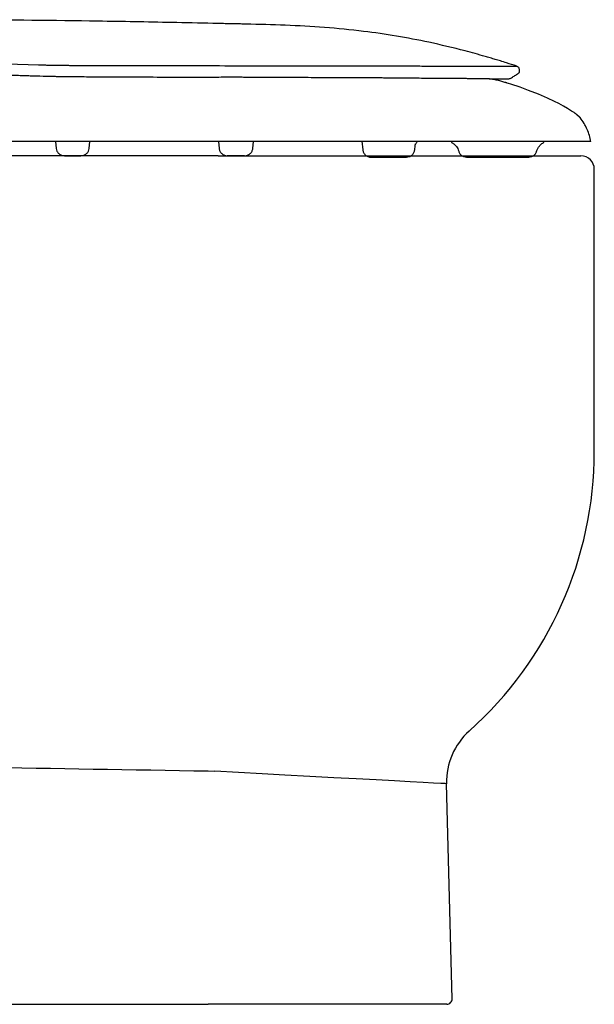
# Model space of a CAD drawing. Header units: millimetres. Extents: x 4420.827 to 4421.247, y 2367.666 to 2368.026.
# Tile 2 of 2: x 4421.037 to 4421.247, y 2367.666 to 2368.026. Entities that reach past the tile are written whole.
import ezdxf

# ---------------------------------------------------------------- set-up
doc = ezdxf.new("R2010")
doc.units = ezdxf.units.MM
doc.layers.add('SANINDUSA', color=3, linetype='Continuous')

msp = doc.modelspace()

# ---------------------------------------------------------------- linework, layer by layer
at = {"layer": 'SANINDUSA'}
for p, q in [((4421.032532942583, 2368.009463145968), (4421.044076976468, 2368.009129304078)), ((4421.210863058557, 2368.008657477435), (4421.214033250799, 2368.008653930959)), ((4421.217920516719, 2368.008651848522), (4421.218239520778, 2368.008656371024)), ((4421.050266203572, 2367.981087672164), (4421.0504892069, 2367.978538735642)), ((4421.06255867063, 2367.978541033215), (4421.062781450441, 2367.981087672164)), ((4421.109797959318, 2367.981087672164), (4421.110020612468, 2367.978542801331)), ((4421.110065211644, 2367.978626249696), (4421.110056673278, 2367.978626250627)), ((4421.122370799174, 2367.978542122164), (4421.122593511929, 2367.981087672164)), ((4421.162254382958, 2367.981185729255), (4421.162522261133, 2367.978126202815)), ((4421.181510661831, 2367.978126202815), (4421.181630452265, 2367.979496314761)), ((4421.109657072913, 2367.975887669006), (4421.022157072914, 2367.975887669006)), ((4421.053587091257, 2367.975887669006), (4421.05946445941, 2367.975887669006)), ((4421.109657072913, 2367.975887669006), (4421.242257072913, 2367.975887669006)), ((4421.119302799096, 2367.975887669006), (4421.113012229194, 2367.975887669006)), ((4421.165527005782, 2367.975387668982), (4421.178522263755, 2367.975387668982)), ((4421.247157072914, 2367.867887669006), (4421.247157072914, 2367.970987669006)), ((4421.106055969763, 2367.751156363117), (4421.108524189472, 2367.751062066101)), ((4421.195220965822, 2367.667940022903), (4421.193164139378, 2367.746487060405)), ((4420.829157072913, 2367.665887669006), (4421.106059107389, 2367.665887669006)), ((4421.193221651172, 2367.665887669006), (4421.106059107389, 2367.665887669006))]:
    msp.add_line(p, q, dxfattribs=at)
at = {"layer": 'SANINDUSA', "flags": 128}
for points in [[(4421.219824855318, 2368.006830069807), (4421.219824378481, 2368.006994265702), (4421.219823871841, 2368.007158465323)], [(4421.241722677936, 2367.990042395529), (4421.240757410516, 2367.990917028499), (4421.24048373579, 2367.991125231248), (4421.240133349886, 2367.991379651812), (4421.239742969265, 2367.991653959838), (4421.239311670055, 2367.991947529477), (4421.238838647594, 2367.992259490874), (4421.237349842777, 2367.993185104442), (4421.235868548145, 2367.994043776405), (4421.234156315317, 2367.99496807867), (4421.232552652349, 2367.995780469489), (4421.230021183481, 2367.996971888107), (4421.226753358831, 2367.998377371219), (4421.223103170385, 2367.99980815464), (4421.220048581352, 2368.000909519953), (4421.216657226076, 2368.002043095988), (4421.215769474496, 2368.00232585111), (4421.215319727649, 2368.002466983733), (4421.21529150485, 2368.002475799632), (4421.215289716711, 2368.002476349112), (4421.215289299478, 2368.002476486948), (4421.215289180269, 2368.002476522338), (4421.215289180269, 2368.002476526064), (4421.215289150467, 2368.002476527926), (4421.215289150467, 2368.002476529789), (4421.215164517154, 2368.002515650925), (4421.214962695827, 2368.002578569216)], [(4421.215335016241, 2368.002462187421), (4421.215306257, 2368.002471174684), (4421.215289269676, 2368.002476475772), (4421.215287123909, 2368.002477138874), (4421.215287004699, 2368.002477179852), (4421.215286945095, 2368.002477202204), (4421.215286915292, 2368.002477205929), (4421.215286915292, 2368.002477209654), (4421.215286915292, 2368.002477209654), (4421.215212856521, 2368.002500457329), (4421.214962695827, 2368.002578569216)], [(4421.193128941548, 2367.746486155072), (4421.192653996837, 2367.746511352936), (4421.191050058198, 2367.746596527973), (4421.188341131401, 2367.746740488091), (4421.18456935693, 2367.746941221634), (4421.179806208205, 2367.747195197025), (4421.174078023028, 2367.747501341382), (4421.167456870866, 2367.747856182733), (4421.160067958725, 2367.748253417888), (4421.151966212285, 2367.74869051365), (4421.143243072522, 2367.749162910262), (4421.13406297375, 2367.749662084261), (4421.125731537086, 2367.75011698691), (4421.117177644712, 2367.750585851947), (4421.108524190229, 2367.751062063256)]]:
    msp.add_lwpolyline(points, dxfattribs=at)
at = {"layer": 'SANINDUSA'}
for centre, radius, start, end in [((4421.207885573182, 2367.989244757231), 0.01475411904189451, 76.42703436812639, 83.02478302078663), ((4421.242257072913, 2367.970987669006), 0.004900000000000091, 0, 90), ((4421.110156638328, 2367.867887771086), 0.1370004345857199, 311.7871686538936, 359.9999572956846), ((4421.21815564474, 2367.74713872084), 0.02500000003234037, 131.9333519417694, 181.5056199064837), ((4421.193221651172, 2367.667887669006), 0.002000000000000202, 270, 1.49999999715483)]:
    msp.add_arc(centre, radius, start, end, dxfattribs=at)
msp.add_ellipse((4427.405951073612, 2367.867233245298), major_axis=(9.284156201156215, -0.004242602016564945), ratio=0.01744309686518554, start_param=3.95423967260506, end_param=3.966590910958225, dxfattribs=at)
for points, knots in [([(4421.218782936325, 2368.008662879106), (4421.21755197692, 2368.009057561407), (4421.215566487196, 2368.009694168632), (4421.212957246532, 2368.010501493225), (4421.210962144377, 2368.011106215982), (4421.209103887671, 2368.011657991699), (4421.205426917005, 2368.012727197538), (4421.197994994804, 2368.014773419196), (4421.187199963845, 2368.017356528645), (4421.174830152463, 2368.019707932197), (4421.16210551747, 2368.021539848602), (4421.148565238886, 2368.022878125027), (4421.134230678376, 2368.023647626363), (4421.124137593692, 2368.023914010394), (4421.118291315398, 2368.024042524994), (4421.116689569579, 2368.024076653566), (4421.115087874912, 2368.024110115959), (4421.113188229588, 2368.024149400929), (4421.110754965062, 2368.02420001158), (4421.103823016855, 2368.024345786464), (4421.088734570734, 2368.024671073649), (4421.058658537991, 2368.025238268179), (4421.017618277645, 2368.025642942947), (4420.978568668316, 2368.025592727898), (4420.954662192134, 2368.02541532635), (4420.945834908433, 2368.025301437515), (4420.943435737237, 2368.025267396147), (4420.941494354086, 2368.025237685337), (4420.940010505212, 2368.025213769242), (4420.938639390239, 2368.025190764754), (4420.937725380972, 2368.025174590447), (4420.937268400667, 2368.025166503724)], [0, 0, 0, 0, 0.01369659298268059, 0.02209207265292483, 0.02893909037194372, 0.0357854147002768, 0.04263083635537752, 0.06951210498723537, 0.1174545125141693, 0.160192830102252, 0.2028784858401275, 0.253628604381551, 0.3043021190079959, 0.3549445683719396, 0.3606032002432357, 0.3662616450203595, 0.3719197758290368, 0.3775777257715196, 0.3863937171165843, 0.3977071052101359, 0.451041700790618, 0.5463011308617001, 0.7164344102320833, 0.885895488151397, 0.9600471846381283, 0.9697416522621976, 0.9794330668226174, 0.9854702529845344, 0.9903140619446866, 0.9951572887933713, 1, 1, 1, 1]), ([(4421.044076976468, 2368.009129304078), (4421.044635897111, 2368.009116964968), (4421.045753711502, 2368.009092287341), (4421.047431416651, 2368.009059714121), (4421.04910974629, 2368.009030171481), (4421.050788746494, 2368.009003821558), (4421.052468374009, 2368.008980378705), (4421.054148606, 2368.008959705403), (4421.058350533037, 2368.008914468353), (4421.064750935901, 2368.008875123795), (4421.073388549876, 2368.008860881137), (4421.084007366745, 2368.008856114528), (4421.096940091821, 2368.008875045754), (4421.1070591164, 2368.008837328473), (4421.112118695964, 2368.008818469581)], [0, 0, 0, 0, 0.02474817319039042, 0.04949515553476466, 0.07424110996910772, 0.09898617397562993, 0.1237304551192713, 0.1484743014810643, 0.1732176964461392, 0.3093026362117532, 0.4308177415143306, 0.5538092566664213, 0.7769016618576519, 1, 1, 1, 1]), ([(4421.112118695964, 2368.008818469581), (4421.112609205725, 2368.008815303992), (4421.113405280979, 2368.008810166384), (4421.114506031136, 2368.008804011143), (4421.115421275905, 2368.008799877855), (4421.1163357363, 2368.008796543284), (4421.117249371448, 2368.008793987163), (4421.118730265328, 2368.008790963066), (4421.120775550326, 2368.008789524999), (4421.123379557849, 2368.008791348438), (4421.125973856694, 2368.008795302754), (4421.128274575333, 2368.008799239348), (4421.129706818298, 2368.008801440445), (4421.130281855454, 2368.008802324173)], [0, 0, 0, 0, 0.0802876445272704, 0.1303032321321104, 0.1803122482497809, 0.2303156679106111, 0.2803152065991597, 0.3303116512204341, 0.473662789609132, 0.6170155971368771, 0.7603885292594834, 0.903797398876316, 1, 1, 1, 1]), ([(4421.130281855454, 2368.008802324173), (4421.13141437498, 2368.008804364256), (4421.134074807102, 2368.008809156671), (4421.138035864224, 2368.008813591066), (4421.14216577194, 2368.0088079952), (4421.14475809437, 2368.008804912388), (4421.146054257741, 2368.008803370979)], [0, 0, 0, 0, 0.2115709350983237, 0.4970069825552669, 0.7485030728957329, 1, 1, 1, 1]), ([(4421.146054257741, 2368.008803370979), (4421.146855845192, 2368.008802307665), (4421.1484589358, 2368.008800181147), (4421.150835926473, 2368.008792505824), (4421.152868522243, 2368.008784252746), (4421.155049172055, 2368.008774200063), (4421.157401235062, 2368.008763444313), (4421.160225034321, 2368.008751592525), (4421.162088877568, 2368.008744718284), (4421.163020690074, 2368.008741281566)], [0, 0, 0, 0, 0.1369268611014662, 0.2738393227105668, 0.410753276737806, 0.4914448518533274, 0.6574535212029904, 0.8287468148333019, 1, 1, 1, 1]), ([(4421.163020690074, 2368.008741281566), (4421.163684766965, 2368.00873898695), (4421.165012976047, 2368.008734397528), (4421.166973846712, 2368.008728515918), (4421.1689108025, 2368.008723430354), (4421.170950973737, 2368.008718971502), (4421.174016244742, 2368.008713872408), (4421.178030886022, 2368.008708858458), (4421.181120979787, 2368.008705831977), (4421.182665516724, 2368.008704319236)], [0, 0, 0, 0, 0.09445952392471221, 0.1889269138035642, 0.2834121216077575, 0.3779256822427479, 0.4917164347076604, 0.7459420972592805, 0.9999999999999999, 0.9999999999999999, 0.9999999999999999, 0.9999999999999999]), ([(4421.182665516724, 2368.008704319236), (4421.183634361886, 2368.008703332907), (4421.185572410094, 2368.008701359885), (4421.188354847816, 2368.008697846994), (4421.190915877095, 2368.008693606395), (4421.193210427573, 2368.008688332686), (4421.196294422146, 2368.00867904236), (4421.200138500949, 2368.008663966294), (4421.202924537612, 2368.008659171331), (4421.204317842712, 2368.008656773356)], [0, 0, 0, 0, 0.1140907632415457, 0.2282236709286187, 0.3424323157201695, 0.4405372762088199, 0.5319291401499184, 0.7659163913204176, 1, 1, 1, 1]), ([(4421.204317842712, 2368.008656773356), (4421.204901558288, 2368.008656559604), (4421.206068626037, 2368.008656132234), (4421.207685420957, 2368.008656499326), (4421.209311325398, 2368.008657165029), (4421.210315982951, 2368.008657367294), (4421.210863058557, 2368.008657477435)], [0, 0, 0, 0, 0.2385044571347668, 0.4768604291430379, 0.7151299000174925, 1, 1, 1, 1]), ([(4421.214033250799, 2368.008653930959), (4421.214121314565, 2368.008653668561), (4421.214297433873, 2368.008653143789), (4421.214552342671, 2368.008652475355), (4421.214800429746, 2368.008651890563), (4421.215041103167, 2368.008651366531), (4421.215274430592, 2368.008650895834), (4421.21550039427, 2368.008650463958), (4421.215718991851, 2368.008650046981), (4421.216122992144, 2368.008649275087), (4421.21669868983, 2368.008647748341), (4421.217381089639, 2368.008645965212), (4421.217738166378, 2368.008649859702), (4421.217920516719, 2368.008651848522)], [0, 0, 0, 0, 0.04921504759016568, 0.09842550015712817, 0.1476321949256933, 0.1968365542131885, 0.2460387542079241, 0.2952397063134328, 0.3444403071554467, 0.393641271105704, 0.5775128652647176, 0.7842461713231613, 1, 1, 1, 1]), ([(4421.218239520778, 2368.008656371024), (4421.218259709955, 2368.008656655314), (4421.218408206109, 2368.008658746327), (4421.218538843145, 2368.00866088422), (4421.218667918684, 2368.008662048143), (4421.218733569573, 2368.008662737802), (4421.218775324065, 2368.008663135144), (4421.218780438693, 2368.008663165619), (4421.218782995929, 2368.008663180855)], [0, 0, 0, 0, 0.05023700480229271, 0.3695050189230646, 0.5271620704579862, 0.6847906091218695, 0.8424000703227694, 1, 1, 1, 1]), ([(4421.219823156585, 2368.00724056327), (4421.219808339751, 2368.007397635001), (4421.21977870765, 2368.007711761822), (4421.21955183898, 2368.008133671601), (4421.219218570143, 2368.008477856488), (4421.218928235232, 2368.008601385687), (4421.218782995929, 2368.008663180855)], [0, 0, 0, 0, 0.2500137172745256, 0.5000009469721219, 0.7498767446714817, 1, 1, 1, 1]), ([(4421.21982360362, 2368.00724056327), (4421.219823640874, 2368.007226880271), (4421.21982371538, 2368.00719951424), (4421.219823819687, 2368.007172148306), (4421.219823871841, 2368.007158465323)], [0, 0, 0, 0, 0.4999994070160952, 1, 1, 1, 1]), ([(4421.104850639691, 2368.004526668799), (4421.104519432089, 2368.004523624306), (4421.103857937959, 2368.004517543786), (4421.102867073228, 2368.004510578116), (4421.101878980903, 2368.004505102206), (4421.100893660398, 2368.004501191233), (4421.099911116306, 2368.004498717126), (4421.098745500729, 2368.004497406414), (4421.094102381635, 2368.004500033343), (4421.088832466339, 2368.004543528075), (4421.08322816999, 2368.004595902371), (4421.080587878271, 2368.004619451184), (4421.078063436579, 2368.004639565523), (4421.075746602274, 2368.004654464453), (4421.073836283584, 2368.004663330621), (4421.072101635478, 2368.004668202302), (4421.070336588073, 2368.004670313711), (4421.068303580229, 2368.004666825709), (4421.066233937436, 2368.00466596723), (4421.063967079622, 2368.00467000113), (4421.06130519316, 2368.004680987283), (4421.058251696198, 2368.00470275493), (4421.055498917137, 2368.004732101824), (4421.053587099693, 2368.004757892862), (4421.052508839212, 2368.004773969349), (4421.051740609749, 2368.004786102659), (4421.050976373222, 2368.004798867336), (4421.050170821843, 2368.004813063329), (4421.049302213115, 2368.004829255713), (4421.046970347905, 2368.004875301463), (4421.044391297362, 2368.004936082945), (4421.041372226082, 2368.0050211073), (4421.039199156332, 2368.005088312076), (4421.03671399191, 2368.005173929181), (4421.033913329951, 2368.005281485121), (4421.030883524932, 2368.00541160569), (4421.027630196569, 2368.005565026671), (4421.025458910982, 2368.005680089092), (4421.024378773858, 2368.005737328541)], [0, 0, 0, 0, 0.01231216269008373, 0.02459008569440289, 0.03683362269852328, 0.04904262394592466, 0.06121748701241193, 0.07335786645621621, 0.09237243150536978, 0.233817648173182, 0.2692472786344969, 0.3006754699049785, 0.3319535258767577, 0.3630818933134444, 0.3868024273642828, 0.4029792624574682, 0.4275872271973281, 0.4524503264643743, 0.4786258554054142, 0.5046026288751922, 0.5368043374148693, 0.5776799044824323, 0.6182373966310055, 0.6392708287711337, 0.6488570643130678, 0.6583950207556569, 0.6678845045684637, 0.677325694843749, 0.6884073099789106, 0.7002487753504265, 0.764226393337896, 0.7845780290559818, 0.8129731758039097, 0.8454091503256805, 0.8775265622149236, 0.9178908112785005, 0.9591536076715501, 1, 1, 1, 1]), ([(4421.208146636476, 2368.004001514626), (4421.207744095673, 2368.004005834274), (4421.20729900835, 2368.004010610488), (4421.206571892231, 2368.004018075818), (4421.206042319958, 2368.004023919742), (4421.205264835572, 2368.004032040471), (4421.204484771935, 2368.00404011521), (4421.203693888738, 2368.00404811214), (4421.202895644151, 2368.004056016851), (4421.201807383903, 2368.004066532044), (4421.200414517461, 2368.004079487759), (4421.198780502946, 2368.00409378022), (4421.197330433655, 2368.004105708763), (4421.196083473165, 2368.004115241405), (4421.19496492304, 2368.004123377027), (4421.192976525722, 2368.004137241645), (4421.190002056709, 2368.004156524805), (4421.186096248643, 2368.004180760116), (4421.182826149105, 2368.004203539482), (4421.180468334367, 2368.004222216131), (4421.178954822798, 2368.004235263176), (4421.177724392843, 2368.004246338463), (4421.176667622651, 2368.004256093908), (4421.175714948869, 2368.004265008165), (4421.174361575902, 2368.004277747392), (4421.172503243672, 2368.00429526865), (4421.170305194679, 2368.004315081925), (4421.168159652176, 2368.004333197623), (4421.165911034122, 2368.004350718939), (4421.163446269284, 2368.004367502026), (4421.160693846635, 2368.004382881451), (4421.157734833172, 2368.004396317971), (4421.154138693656, 2368.004408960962), (4421.150200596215, 2368.004418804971), (4421.145851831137, 2368.004429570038), (4421.141078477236, 2368.00444549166), (4421.135542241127, 2368.004474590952), (4421.129240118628, 2368.004512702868), (4421.124357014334, 2368.004540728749), (4421.12108268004, 2368.004554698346), (4421.1196234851, 2368.004559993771), (4421.118145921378, 2368.00456424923), (4421.11665010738, 2368.004567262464), (4421.115136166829, 2368.004568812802), (4421.113742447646, 2368.004568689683), (4421.111737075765, 2368.004566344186), (4421.109577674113, 2368.004560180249), (4421.107494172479, 2368.004548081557), (4421.10630231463, 2368.004539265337), (4421.10554147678, 2368.004533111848), (4421.105083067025, 2368.004528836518), (4421.104850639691, 2368.004526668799)], [0, 0, 0, 0, 0.02037449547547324, 0.02252797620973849, 0.03528375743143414, 0.04791396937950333, 0.06038014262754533, 0.07268311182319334, 0.08482343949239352, 0.09680169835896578, 0.121237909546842, 0.1449780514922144, 0.1645813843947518, 0.1792669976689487, 0.1934901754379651, 0.2072518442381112, 0.2536561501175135, 0.3002075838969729, 0.3398522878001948, 0.3592584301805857, 0.3738230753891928, 0.3862307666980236, 0.3964831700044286, 0.4054480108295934, 0.4144875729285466, 0.4363041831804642, 0.4593704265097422, 0.4771922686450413, 0.4966092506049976, 0.5217653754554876, 0.5445904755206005, 0.5708111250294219, 0.6004306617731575, 0.6386711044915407, 0.6720898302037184, 0.7103245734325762, 0.7572572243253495, 0.8072598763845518, 0.8617627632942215, 0.8731001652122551, 0.8845645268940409, 0.8961560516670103, 0.9078751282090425, 0.9197220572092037, 0.9316970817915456, 0.9405604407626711, 0.9667113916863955, 0.9822181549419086, 0.9892860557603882, 0.9945677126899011, 1, 1, 1, 1]), ([(4421.209677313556, 2368.003889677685), (4421.209397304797, 2368.003923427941), (4421.208850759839, 2368.003989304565), (4421.208329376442, 2368.003997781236), (4421.208075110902, 2368.004001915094)], [0, 0, 0, 0, 0.5123252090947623, 1, 1, 1, 1]), ([(4421.208707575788, 2368.003980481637), (4421.208807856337, 2368.003981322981), (4421.209202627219, 2368.003984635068), (4421.209845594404, 2368.003989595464), (4421.210525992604, 2368.003995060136), (4421.211060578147, 2368.003999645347), (4421.211474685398, 2368.004002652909), (4421.211915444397, 2368.004005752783), (4421.21245429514, 2368.004010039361), (4421.213055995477, 2368.004015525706), (4421.213650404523, 2368.004021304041), (4421.213982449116, 2368.004024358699), (4421.215409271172, 2368.004025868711)], [0, 0, 0, 0, 0.04001098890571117, 0.1575098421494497, 0.2771504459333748, 0.349973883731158, 0.4182926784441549, 0.4880140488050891, 0.5848848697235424, 0.7225326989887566, 0.8628393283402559, 0.9999999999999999, 0.9999999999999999, 0.9999999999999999, 0.9999999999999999]), ([(4421.213047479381, 2368.003156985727), (4421.212760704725, 2368.003234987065), (4421.21217906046, 2368.003393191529), (4421.211627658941, 2368.003521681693), (4421.211348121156, 2368.003586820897)], [0, 0, 0, 0, 0.4930413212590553, 1, 1, 1, 1]), ([(4421.215409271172, 2368.004025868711), (4421.215409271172, 2368.004025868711), (4421.215409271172, 2368.004025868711), (4421.215898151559, 2368.00404267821), (4421.21643113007, 2368.00416049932), (4421.216749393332, 2368.004333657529), (4421.216908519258, 2368.00442023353)], [0, 0, 0, 0, 0.1850849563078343, 0.456716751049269, 0.7283681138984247, 1, 1, 1, 1]), ([(4421.21690854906, 2368.004420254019), (4421.217318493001, 2368.004678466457), (4421.218140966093, 2368.005196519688), (4421.218958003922, 2368.005723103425), (4421.219367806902, 2368.005987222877)], [0, 0, 0, 0, 0.4984283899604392, 0.9999999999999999, 0.9999999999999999, 0.9999999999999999, 0.9999999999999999]), ([(4421.219367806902, 2368.005987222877), (4421.219435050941, 2368.00603795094), (4421.219568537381, 2368.006138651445), (4421.219711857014, 2368.006345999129), (4421.219807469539, 2368.006579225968), (4421.219819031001, 2368.006746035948), (4421.219824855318, 2368.006830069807)], [0, 0, 0, 0, 0.2518766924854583, 0.5000015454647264, 0.7481157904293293, 1, 1, 1, 1]), ([(4421.214500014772, 2368.002717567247), (4421.214254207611, 2368.002793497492), (4421.213762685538, 2368.002945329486), (4421.213285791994, 2368.003086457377), (4421.213047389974, 2368.003157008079)], [0, 0, 0, 0, 0.5000938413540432, 1, 1, 1, 1]), ([(4421.214962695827, 2368.002578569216), (4421.214883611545, 2368.002602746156), (4421.214726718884, 2368.002650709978), (4421.214568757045, 2368.002697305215), (4421.214490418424, 2368.002720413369)], [0, 0, 0, 0, 0.5040661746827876, 1, 1, 1, 1]), ([(4421.241997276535, 2367.98983851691), (4421.241995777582, 2367.989839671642), (4421.24199277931, 2367.989841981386), (4421.241969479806, 2367.989859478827), (4421.241922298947, 2367.98989469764), (4421.241845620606, 2367.989951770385), (4421.241758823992, 2367.990015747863), (4421.241722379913, 2367.990042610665)], [0, 0, 0, 0, 0.1649656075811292, 0.329971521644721, 0.4950059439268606, 0.7879635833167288, 1, 1, 1, 1]), ([(4421.245843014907, 2367.981087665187), (4421.245601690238, 2367.982612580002), (4421.245114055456, 2367.984288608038), (4421.244396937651, 2367.985875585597), (4421.24430413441, 2367.986072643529), (4421.244293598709, 2367.986094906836), (4421.24427077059, 2367.986142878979), (4421.244236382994, 2367.986214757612), (4421.244155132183, 2367.986381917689), (4421.243893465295, 2367.986903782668), (4421.243226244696, 2367.98810980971), (4421.24251086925, 2367.989162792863), (4421.241997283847, 2367.989838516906)], [0, 0, 0, 0, 0.5000000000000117, 0.5625000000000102, 0.5625000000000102, 0.5703125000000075, 0.5703125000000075, 0.578125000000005, 0.5937499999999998, 0.6249999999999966, 0.7499999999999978, 1, 1, 1, 1]), ([(4421.068604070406, 2367.981087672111), (4421.066705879, 2367.981087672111), (4421.064807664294, 2367.981087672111), (4421.06290945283, 2367.981087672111), (4421.05721039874, 2367.981087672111), (4421.051528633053, 2367.981087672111), (4421.045825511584, 2367.981087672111), (4421.042029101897, 2367.981087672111), (4421.038232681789, 2367.981087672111), (4421.034436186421, 2367.981087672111), (4421.032537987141, 2367.981087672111), (4421.030639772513, 2367.981087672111), (4421.028741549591, 2367.981087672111), (4421.026843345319, 2367.981087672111), (4421.024945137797, 2367.981087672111), (4421.023046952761, 2367.981087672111)], [0, 0, 0, 0, 1, 1, 1, 2, 2, 2, 3, 3, 3, 4, 4, 4, 5, 5, 5, 5]), ([(4421.0504892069, 2367.978538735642), (4421.050555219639, 2367.978260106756), (4421.050702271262, 2367.97752930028), (4421.051427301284, 2367.976632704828), (4421.052416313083, 2367.976009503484), (4421.053197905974, 2367.975928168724), (4421.053587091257, 2367.975887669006)], [0, 0, 0, 0, 0.252085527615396, 0.5031710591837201, 0.7526096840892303, 1, 1, 1, 1]), ([(4421.059464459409, 2367.975887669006), (4421.059853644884, 2367.975928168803), (4421.060635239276, 2367.976009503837), (4421.061624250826, 2367.976632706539), (4421.062349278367, 2367.977529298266), (4421.062496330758, 2367.978260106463), (4421.06255867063, 2367.978541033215)], [0, 0, 0, 0, 0.2473895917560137, 0.496828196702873, 0.7479144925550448, 1, 1, 1, 1]), ([(4421.079194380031, 2367.981087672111), (4421.077428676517, 2367.981087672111), (4421.075662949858, 2367.981087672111), (4421.073897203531, 2367.981087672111), (4421.072132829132, 2367.981087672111), (4421.070368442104, 2367.981087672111), (4421.068604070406, 2367.981087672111)], [3, 3, 3, 3, 4, 4, 4, 5, 5, 5, 5]), ([(4421.111012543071, 2367.981087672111), (4421.109244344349, 2367.981087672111), (4421.107476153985, 2367.981087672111), (4421.105707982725, 2367.981087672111), (4421.100312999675, 2367.981087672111), (4421.09528189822, 2367.981087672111), (4421.089796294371, 2367.981087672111), (4421.086262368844, 2367.981087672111), (4421.082728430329, 2367.981087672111), (4421.079194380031, 2367.981087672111)], [0, 0, 0, 0, 1, 1, 1, 2, 2, 2, 3, 3, 3, 3]), ([(4421.11001383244, 2367.97862625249), (4421.110088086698, 2367.978260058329), (4421.110236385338, 2367.977528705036), (4421.110956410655, 2367.97663194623), (4421.111936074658, 2367.97600910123), (4421.112705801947, 2367.975928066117), (4421.113089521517, 2367.975887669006)], [0, 0, 0, 0, 0.2514966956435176, 0.5022825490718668, 0.751881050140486, 1, 1, 1, 1]), ([(4421.245843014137, 2367.981087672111), (4421.245843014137, 2367.981087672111), (4421.245821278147, 2367.981087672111), (4421.245777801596, 2367.981087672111), (4421.245734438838, 2367.981087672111), (4421.245669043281, 2367.981087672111), (4421.245582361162, 2367.981087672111), (4421.245495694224, 2367.981087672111), (4421.245386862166, 2367.981087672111), (4421.245256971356, 2367.981087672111), (4421.24512681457, 2367.981087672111), (4421.244975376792, 2367.981087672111), (4421.244802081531, 2367.981087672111), (4421.244715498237, 2367.981087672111), (4421.244623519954, 2367.981087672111), (4421.244526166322, 2367.981087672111), (4421.244428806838, 2367.981087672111), (4421.24432607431, 2367.981087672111), (4421.244217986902, 2367.981087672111), (4421.244109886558, 2367.981087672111), (4421.243996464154, 2367.981087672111), (4421.24387761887, 2367.981087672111), (4421.243758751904, 2367.981087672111), (4421.243634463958, 2367.981087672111), (4421.243504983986, 2367.981087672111), (4421.243375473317, 2367.981087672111), (4421.243240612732, 2367.981087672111), (4421.243100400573, 2367.981087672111), (4421.242820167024, 2367.981087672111), (4421.242517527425, 2367.981087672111), (4421.242194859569, 2367.981087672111), (4421.242033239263, 2367.981087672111), (4421.241866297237, 2367.981087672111), (4421.241694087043, 2367.981087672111), (4421.241359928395, 2367.981087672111), (4421.241006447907, 2367.981087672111), (4421.240632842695, 2367.981087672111), (4421.240446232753, 2367.981087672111), (4421.240254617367, 2367.981087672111), (4421.240058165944, 2367.981087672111), (4421.23966518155, 2367.981087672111), (4421.239253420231, 2367.981087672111), (4421.238821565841, 2367.981087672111), (4421.238390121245, 2367.981087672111), (4421.237939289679, 2367.981087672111), (4421.237469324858, 2367.981087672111), (4421.23700071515, 2367.981087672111), (4421.236508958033, 2367.981087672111), (4421.236002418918, 2367.981087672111), (4421.235495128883, 2367.981087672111), (4421.234966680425, 2367.981087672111), (4421.23442182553, 2367.981087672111), (4421.233876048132, 2367.981087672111), (4421.233311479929, 2367.981087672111), (4421.232728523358, 2367.981087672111), (4421.232146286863, 2367.981087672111), (4421.231542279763, 2367.981087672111), (4421.230923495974, 2367.981087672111), (4421.230028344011, 2367.981087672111), (4421.229095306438, 2367.981087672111), (4421.22812526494, 2367.981087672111), (4421.227492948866, 2367.981087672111), (4421.226840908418, 2367.981087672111), (4421.226177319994, 2367.981087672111), (4421.225512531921, 2367.981087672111), (4421.224832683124, 2367.981087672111), (4421.224137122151, 2367.981087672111), (4421.223442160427, 2367.981087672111), (4421.222730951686, 2367.981087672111), (4421.222005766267, 2367.981087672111), (4421.221280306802, 2367.981087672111), (4421.220539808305, 2367.981087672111), (4421.219784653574, 2367.981087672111), (4421.219749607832, 2367.981087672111), (4421.219714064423, 2367.981087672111), (4421.219678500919, 2367.981087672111), (4421.219330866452, 2367.981087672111), (4421.218993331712, 2367.981087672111), (4421.218640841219, 2367.981087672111), (4421.218252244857, 2367.981087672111), (4421.217863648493, 2367.981087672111), (4421.21747505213, 2367.981087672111), (4421.217086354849, 2367.981087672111), (4421.216690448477, 2367.981087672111), (4421.216287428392, 2367.981087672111), (4421.215884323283, 2367.981087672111), (4421.215481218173, 2367.981087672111), (4421.215078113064, 2367.981087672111), (4421.214674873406, 2367.981087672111), (4421.214261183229, 2367.981087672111), (4421.213847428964, 2367.981087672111), (4421.213433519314, 2367.981087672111), (4421.213016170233, 2367.981087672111), (4421.212595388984, 2367.981087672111), (4421.21182378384, 2367.981087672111), (4421.211029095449, 2367.981087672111), (4421.210234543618, 2367.981087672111), (4421.209835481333, 2367.981087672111), (4421.209433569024, 2367.981087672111), (4421.209028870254, 2367.981087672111), (4421.208220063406, 2367.981087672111), (4421.207399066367, 2367.981087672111), (4421.206568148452, 2367.981087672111), (4421.206152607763, 2367.981087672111), (4421.205734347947, 2367.981087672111), (4421.205313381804, 2367.981087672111), (4421.204474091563, 2367.981087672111), (4421.203616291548, 2367.981087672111), (4421.202755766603, 2367.981087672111), (4421.201892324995, 2367.981087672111), (4421.201019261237, 2367.981087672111), (4421.200135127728, 2367.981087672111), (4421.199693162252, 2367.981087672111), (4421.199248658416, 2367.981087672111), (4421.198801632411, 2367.981087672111), (4421.197907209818, 2367.981087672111), (4421.197003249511, 2367.981087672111), (4421.196088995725, 2367.981087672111), (4421.195178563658, 2367.981087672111), (4421.19424616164, 2367.981087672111), (4421.193316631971, 2367.981087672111), (4421.192849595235, 2367.981087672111), (4421.1923802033, 2367.981087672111), (4421.191908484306, 2367.981087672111), (4421.190198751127, 2367.981087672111), (4421.188465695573, 2367.981087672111), (4421.186696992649, 2367.981087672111), (4421.184930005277, 2367.981087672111), (4421.183139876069, 2367.981087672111), (4421.181318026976, 2367.981087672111), (4421.179500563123, 2367.981087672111), (4421.177648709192, 2367.981087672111), (4421.175780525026, 2367.981087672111), (4421.17391021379, 2367.981087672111), (4421.172010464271, 2367.981087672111), (4421.170093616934, 2367.981087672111), (4421.168376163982, 2367.981087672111), (4421.166647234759, 2367.981087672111), (4421.164895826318, 2367.981087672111), (4421.163146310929, 2367.981087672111), (4421.161383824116, 2367.981087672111), (4421.159603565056, 2367.981087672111), (4421.15782748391, 2367.981087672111), (4421.156027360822, 2367.981087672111), (4421.15422375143, 2367.981087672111), (4421.152417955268, 2367.981087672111), (4421.150593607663, 2367.981087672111), (4421.14876351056, 2367.981087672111), (4421.147136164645, 2367.981087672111), (4421.145506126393, 2367.981087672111), (4421.143862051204, 2367.981087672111), (4421.143041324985, 2367.981087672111), (4421.142218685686, 2367.981087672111), (4421.141394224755, 2367.981087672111), (4421.139744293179, 2367.981087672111), (4421.138090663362, 2367.981087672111), (4421.136427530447, 2367.981087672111), (4421.134763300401, 2367.981087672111), (4421.133098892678, 2367.981087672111), (4421.131423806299, 2367.981087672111), (4421.129845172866, 2367.981087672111), (4421.128268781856, 2367.981087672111), (4421.12668283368, 2367.981087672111), (4421.125194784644, 2367.981087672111), (4421.123710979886, 2367.981087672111), (4421.122217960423, 2367.981087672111), (4421.120726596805, 2367.981087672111), (4421.119236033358, 2367.981087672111), (4421.117741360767, 2367.981087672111), (4421.116994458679, 2367.981087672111), (4421.116247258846, 2367.981087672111), (4421.115499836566, 2367.981087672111), (4421.114752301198, 2367.981087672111), (4421.114004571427, 2367.981087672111), (4421.113256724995, 2367.981087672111), (4421.112508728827, 2367.981087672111), (4421.111760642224, 2367.981087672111), (4421.111012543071, 2367.981087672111)], [0, 0, 0, 0, 1, 1, 1, 2, 2, 2, 3, 3, 3, 4, 4, 4, 5, 5, 5, 6, 6, 6, 7, 7, 7, 8, 8, 8, 9, 9, 9, 10, 10, 10, 11, 11, 11, 12, 12, 12, 13, 13, 13, 14, 14, 14, 15, 15, 15, 16, 16, 16, 17, 17, 17, 18, 18, 18, 19, 19, 19, 20, 20, 20, 21, 21, 21, 22, 22, 22, 23, 23, 23, 24, 24, 24, 25, 25, 25, 26, 26, 26, 27, 27, 27, 28, 28, 28, 29, 29, 29, 30, 30, 30, 31, 31, 31, 32, 32, 32, 33, 33, 33, 34, 34, 34, 35, 35, 35, 36, 36, 36, 37, 37, 37, 38, 38, 38, 39, 39, 39, 40, 40, 40, 41, 41, 41, 42, 42, 42, 43, 43, 43, 44, 44, 44, 45, 45, 45, 46, 46, 46, 47, 47, 47, 48, 48, 48, 49, 49, 49, 50, 50, 50, 51, 51, 51, 52, 52, 52, 53, 53, 53, 54, 54, 54, 55, 55, 55, 56, 56, 56, 57, 57, 57, 58, 58, 58, 59, 59, 59, 59]), ([(4421.119302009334, 2367.975887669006), (4421.119685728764, 2367.975928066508), (4421.120455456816, 2367.976009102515), (4421.121435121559, 2367.976631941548), (4421.122155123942, 2367.977528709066), (4421.122303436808, 2367.978260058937), (4421.122377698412, 2367.97862625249)], [0, 0, 0, 0, 0.2481191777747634, 0.4977185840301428, 0.7485031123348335, 1, 1, 1, 1]), ([(4421.181630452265, 2367.979496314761), (4421.181634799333, 2367.979557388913), (4421.181642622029, 2367.979667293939), (4421.181752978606, 2367.979976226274), (4421.181832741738, 2367.98016165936), (4421.181857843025, 2367.980216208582), (4421.181868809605, 2367.980239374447), (4421.181872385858, 2367.980246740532), (4421.181874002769, 2367.980250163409), (4421.181874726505, 2367.980251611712), (4421.181874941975, 2367.980252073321), (4421.181875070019, 2367.980252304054), (4421.181875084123, 2367.980252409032), (4421.181875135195, 2367.980252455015), (4421.1818751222, 2367.980252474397), (4421.181875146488, 2367.980252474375), (4421.182018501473, 2367.980518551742), (4421.18225433, 2367.980840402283), (4421.182505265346, 2367.981083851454), (4421.182509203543, 2367.981087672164)], [0, 0, 0, 0, 0.3064475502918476, 0.5514628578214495, 0.610461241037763, 0.6400654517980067, 0.6474710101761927, 0.6511742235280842, 0.6530250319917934, 0.6534873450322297, 0.6537185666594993, 0.6538345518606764, 0.653892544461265, 0.6539060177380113, 0.6539133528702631, 0.6539196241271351, 0.6539227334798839, 0.9945686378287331, 1, 1, 1, 1]), ([(4421.181630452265, 2367.979496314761), (4421.181634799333, 2367.979557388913), (4421.181642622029, 2367.979667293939), (4421.181752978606, 2367.979976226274), (4421.181832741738, 2367.98016165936), (4421.181857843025, 2367.980216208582), (4421.181868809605, 2367.980239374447), (4421.181872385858, 2367.980246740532), (4421.181874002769, 2367.980250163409), (4421.181874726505, 2367.980251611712), (4421.181874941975, 2367.980252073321), (4421.181875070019, 2367.980252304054), (4421.181875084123, 2367.980252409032), (4421.181875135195, 2367.980252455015), (4421.1818751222, 2367.980252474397), (4421.181875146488, 2367.980252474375), (4421.182018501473, 2367.980518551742), (4421.18225433, 2367.980840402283), (4421.182505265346, 2367.981083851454), (4421.182509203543, 2367.981087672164)], [0, 0, 0, 0, 0.3064475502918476, 0.5514628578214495, 0.610461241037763, 0.6400654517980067, 0.6474710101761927, 0.6511742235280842, 0.6530250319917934, 0.6534873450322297, 0.6537185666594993, 0.6538345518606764, 0.653892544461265, 0.6539060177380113, 0.6539133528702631, 0.6539196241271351, 0.6539227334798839, 0.9945686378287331, 1, 1, 1, 1]), ([(4421.19498670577, 2367.980853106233), (4421.194982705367, 2367.980838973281), (4421.194973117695, 2367.980805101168), (4421.19511941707, 2367.980701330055), (4421.19539943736, 2367.980523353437), (4421.195976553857, 2367.980129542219), (4421.196673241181, 2367.979468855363), (4421.197301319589, 2367.978527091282), (4421.197516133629, 2367.977910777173), (4421.197630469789, 2367.977582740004)], [0, 0, 0, 0, 0.06850573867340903, 0.1641860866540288, 0.2634136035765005, 0.372995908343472, 0.6423562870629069, 0.8096418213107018, 1, 1, 1, 1]), ([(4421.226103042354, 2367.977548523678), (4421.226233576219, 2367.977908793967), (4421.22647599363, 2367.97857786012), (4421.227156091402, 2367.979563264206), (4421.227948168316, 2367.980307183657), (4421.228540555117, 2367.980684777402), (4421.22871451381, 2367.980811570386), (4421.228697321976, 2367.980832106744), (4421.228691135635, 2367.980839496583)], [0, 0, 0, 0, 0.2174896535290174, 0.4039049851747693, 0.6947876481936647, 0.8921644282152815, 0.9611962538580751, 1, 1, 1, 1]), ([(4421.162522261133, 2367.978126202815), (4421.162594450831, 2367.977760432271), (4421.162738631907, 2367.977029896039), (4421.163448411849, 2367.976126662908), (4421.164253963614, 2367.975626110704), (4421.164882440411, 2367.975447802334), (4421.165203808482, 2367.975402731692), (4421.165365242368, 2367.975391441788), (4421.165446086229, 2367.975388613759), (4421.165486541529, 2367.975387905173), (4421.16550677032, 2367.975387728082), (4421.165516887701, 2367.975387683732), (4421.165521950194, 2367.975387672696), (4421.165524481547, 2367.975387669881), (4421.165525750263, 2367.975387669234), (4421.16552637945, 2367.97538766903), (4421.165526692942, 2367.975387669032), (4421.16552685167, 2367.975387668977), (4421.165526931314, 2367.975387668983), (4421.165526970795, 2367.975387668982), (4421.165526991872, 2367.975387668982), (4421.165527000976, 2367.975387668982), (4421.165527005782, 2367.975387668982)], [0, 0, 0, 0, 0.2509304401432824, 0.5011715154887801, 0.7504091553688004, 0.8752214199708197, 0.9375570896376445, 0.9687559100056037, 0.984373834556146, 0.9921842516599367, 0.9960917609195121, 0.9980455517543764, 0.9990225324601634, 0.9995127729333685, 0.999757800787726, 0.9998788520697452, 0.9999392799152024, 0.9999694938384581, 0.9999862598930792, 0.9999929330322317, 0.9999962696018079, 0.9999999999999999, 0.9999999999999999, 0.9999999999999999, 0.9999999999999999]), ([(4421.17850590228, 2367.975387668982), (4421.178876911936, 2367.97542795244), (4421.179620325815, 2367.975508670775), (4421.180584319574, 2367.97613160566), (4421.181294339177, 2367.977028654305), (4421.181438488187, 2367.97776001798), (4421.181510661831, 2367.978126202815)], [0, 0, 0, 0, 0.2486241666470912, 0.4981828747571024, 0.7487463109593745, 1, 1, 1, 1]), ([(4421.197630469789, 2367.977582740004), (4421.197670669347, 2367.977405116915), (4421.197792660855, 2367.976866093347), (4421.198416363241, 2367.976135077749), (4421.199371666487, 2367.975507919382), (4421.200115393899, 2367.975427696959), (4421.200486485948, 2367.975387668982)], [0, 0, 0, 0, 0.1412971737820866, 0.4287871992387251, 0.7149862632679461, 1, 1, 1, 1]), ([(4421.200482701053, 2367.975387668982), (4421.200472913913, 2367.975387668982), (4421.200456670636, 2367.975387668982), (4421.200565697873, 2367.975387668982), (4421.200714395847, 2367.975387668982), (4421.20080629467, 2367.975387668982)], [0, 0, 0, 0, 0.3667100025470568, 0.608611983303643, 1, 1, 1, 1]), ([(4421.200806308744, 2367.975387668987), (4421.204098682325, 2367.975387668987), (4421.209923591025, 2367.975387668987), (4421.217170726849, 2367.975387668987), (4421.220357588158, 2367.975387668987), (4421.221272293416, 2367.975387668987), (4421.221621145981, 2367.975387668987), (4421.221685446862, 2367.975387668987), (4421.221713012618, 2367.975387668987), (4421.221731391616, 2367.975387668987), (4421.221729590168, 2367.975387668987), (4421.221735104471, 2367.975387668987), (4421.221749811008, 2367.975387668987), (4421.221842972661, 2367.975387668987), (4421.222244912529, 2367.975387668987), (4421.222613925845, 2367.975387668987), (4421.222947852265, 2367.975387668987), (4421.223042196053, 2367.975387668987), (4421.223174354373, 2367.975387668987), (4421.223211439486, 2367.975387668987), (4421.223220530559, 2367.975387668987)], [0, 0, 0, 0, 0.2499999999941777, 0.3749999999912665, 0.4062499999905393, 0.4218749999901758, 0.4238281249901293, 0.4248046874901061, 0.4252929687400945, 0.4252929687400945, 0.4257812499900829, 0.4257812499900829, 0.4296874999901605, 0.4374999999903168, 0.4999999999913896, 0.7499999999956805, 0.7499999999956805, 0.8749999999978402, 0.8749999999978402, 1, 1, 1, 1]), ([(4421.22320127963, 2367.975387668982), (4421.223572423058, 2367.975427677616), (4421.224316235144, 2367.975507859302), (4421.225270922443, 2367.976135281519), (4421.225891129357, 2367.976859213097), (4421.226012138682, 2367.97739016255), (4421.226050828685, 2367.97755992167)], [0, 0, 0, 0, 0.2867925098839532, 0.5747636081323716, 0.8640402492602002, 0.9999999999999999, 0.9999999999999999, 0.9999999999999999, 0.9999999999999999])]:
    msp.add_open_spline(points, degree=3, knots=knots, dxfattribs=at)

doc.saveas('drawing.dxf')
